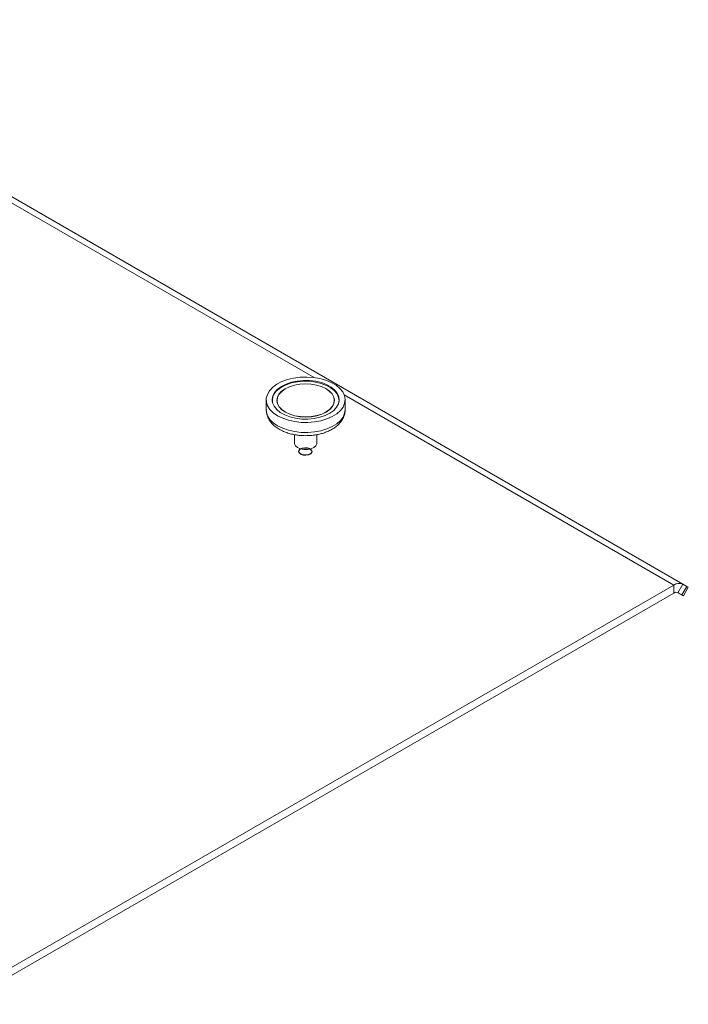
# Model space of a CAD drawing. Header units: millimetres. Extents: x 13 to 419, y 7 to 273.
# Tile 14 of 17: x 327 to 348, y 125 to 157. Entities that reach past the tile are written whole.
import ezdxf

# ---------------------------------------------------------------- set-up
doc = ezdxf.new("R2010")
doc.units = ezdxf.units.MM

msp = doc.modelspace()

# ---------------------------------------------------------------- linework, layer by layer
at = {"color": 7, "linetype": 'Continuous', "lineweight": 0}
for p, q in [((348.1221, 138.6418), (261.8975, 188.4182)), ((334.7088, 144.5787), (334.7088, 144.2566)), ((337.2488, 144.2566), (337.2488, 144.5787)), ((334.9036, 144.5579), (334.9036, 144.5183)), ((335.0573, 144.5579), (335.0573, 144.502)), ((336.9003, 144.502), (336.9003, 144.5579)), ((337.054, 144.5183), (337.054, 144.5579)), ((335.6232, 143.4546), (335.6232, 143.1781)), ((336.3344, 143.1781), (336.3344, 143.4548)), ((347.8268, 138.6126), (324.8895, 125.3711)), ((347.8268, 138.3533), (347.8268, 138.6126)), ((347.9634, 138.3669), (348.1221, 138.6418)), ((348.0911, 138.2931), (348.2498, 138.5681)), ((348.1221, 138.6418), (348.2498, 138.5681)), ((347.8268, 138.3533), (324.8895, 125.1119)), ((348.0289, 138.329), (347.9608, 138.3683)), ((347.9634, 138.3669), (348.0911, 138.2931)), ((348.1387, 138.2656), (348.2975, 138.5405))]:
    msp.add_line(p, q, dxfattribs=at)
at = {"color": 8, "linetype": 'Continuous', "lineweight": 0}
for p, q in [((336.2519, 145.2947), (270.7511, 183.1075)), ((347.8268, 138.6126), (337.2191, 144.7363))]:
    msp.add_line(p, q, dxfattribs=at)
at = {"color": 7, "linetype": 'Continuous', "lineweight": 0, "flags": 128}
for points in [[(334.9165, 144.9805), (335.0494, 145.0783), (335.2091, 145.1618), (335.3909, 145.2285), (335.5896, 145.2765), (335.7995, 145.3045), (336.0145, 145.3115), (336.2286, 145.2975), (336.4354, 145.2628), (336.6291, 145.2084), (336.8041, 145.1359), (336.9554, 145.0474), (337.0786, 144.9453), (337.1701, 144.8328), (337.2273, 144.7129), (337.2487, 144.5892), (337.2335, 144.4651), (337.1822, 144.3443), (337.0963, 144.2303), (336.9782, 144.1263), (336.8314, 144.0353), (336.6601, 143.9599), (336.4691, 143.9024), (336.2641, 143.8643), (336.0508, 143.8467), (335.8355, 143.8502), (335.6243, 143.8747), (335.4233, 143.9194), (335.2383, 143.983), (335.0746, 144.0639), (334.9369, 144.1595), (334.8291, 144.2672), (334.7545, 144.3838), (334.715, 144.5061), (334.712, 144.6304), (334.7453, 144.7532), (334.8142, 144.8711), (334.9165, 144.9805)], [(335.0752, 144.9205), (335.1994, 145.0105), (335.3501, 145.0858), (335.5222, 145.1439), (335.7099, 145.1827), (335.9067, 145.2009), (336.106, 145.198), (336.301, 145.1739), (336.485, 145.1296), (336.6517, 145.0665), (336.7955, 144.9868), (336.9115, 144.8933), (336.9958, 144.789), (337.0454, 144.6775), (337.0587, 144.5627), (337.0352, 144.4484), (336.9758, 144.3386), (336.8824, 144.2369), (336.7582, 144.1469), (336.6075, 144.0715), (336.4353, 144.0135), (336.2477, 143.9747), (336.0508, 143.9564), (335.8516, 143.9594), (335.6566, 143.9834), (335.4726, 144.0277), (335.3059, 144.0908), (335.1621, 144.1705), (335.0461, 144.2641), (334.9618, 144.3684), (334.9122, 144.4798), (334.8989, 144.5947), (334.9224, 144.7089), (334.9818, 144.8188), (335.0752, 144.9205)], [(335.2038, 144.8511), (335.3177, 144.9328), (335.4571, 145), (335.6165, 145.0503), (335.7899, 145.0816), (335.9705, 145.0928), (336.1514, 145.0835), (336.3257, 145.0539), (336.4866, 145.0053), (336.6281, 144.9396), (336.7446, 144.8591), (336.8316, 144.7671), (336.8859, 144.667), (336.9054, 144.5627), (336.8892, 144.4583), (336.838, 144.3577), (336.7538, 144.2648), (336.6399, 144.1831), (336.5005, 144.1159), (336.3411, 144.0656), (336.1677, 144.0343), (335.9871, 144.023), (335.8062, 144.0324), (335.6319, 144.0619), (335.471, 144.1105), (335.3295, 144.1763), (335.213, 144.2568), (335.126, 144.3488), (335.0717, 144.4489), (335.0522, 144.5531), (335.0684, 144.6576), (335.1196, 144.7582), (335.2038, 144.8511)], [(335.208, 144.8495), (335.3214, 144.9307), (335.46, 144.9976), (335.6185, 145.0476), (335.7909, 145.0787), (335.9705, 145.0899), (336.1504, 145.0806), (336.3238, 145.0512), (336.4838, 145.0029), (336.6245, 144.9375), (336.7404, 144.8574), (336.827, 144.7659), (336.8809, 144.6664), (336.9003, 144.5627), (336.8842, 144.4588), (336.8333, 144.3588), (336.7496, 144.2664), (336.6362, 144.1852), (336.4976, 144.1183), (336.3391, 144.0683), (336.1667, 144.0371), (335.9871, 144.026), (335.8072, 144.0353), (335.6338, 144.0646), (335.4737, 144.113), (335.3331, 144.1784), (335.2172, 144.2584), (335.1306, 144.3499), (335.0766, 144.4495), (335.0573, 144.5531), (335.0734, 144.657), (335.1243, 144.7571), (335.208, 144.8495)], [(335.0795, 144.8981), (335.2031, 144.9877), (335.3531, 145.0627), (335.5244, 145.1205), (335.7112, 145.1591), (335.9071, 145.1772), (336.1054, 145.1743), (336.2995, 145.1504), (336.4826, 145.1063), (336.6485, 145.0435), (336.7917, 144.9642), (336.9072, 144.871), (336.991, 144.7672), (337.0404, 144.6563), (337.0536, 144.542), (337.0455, 144.4803)], [(335.6232, 143.1781), (335.6244, 143.1614), (335.653, 143.0959), (335.7169, 143.0393), (335.8091, 142.9977), (335.9198, 142.9757), (336.0369, 142.9756), (336.1476, 142.9974), (336.2401, 143.0389), (336.3043, 143.0954), (336.3331, 143.1609), (336.3344, 143.1781)], [(348.2498, 138.5681), (348.275, 138.5535), (348.2911, 138.5443), (348.2974, 138.5406), (348.2975, 138.5405)], [(348.0289, 138.329), (348.0674, 138.3067), (348.0987, 138.2887), (348.1215, 138.2755), (348.135, 138.2677), (348.1386, 138.2656), (348.1323, 138.2693), (348.1162, 138.2786), (348.0911, 138.2931)]]:
    msp.add_lwpolyline(points, dxfattribs=at)
at = {"color": 8, "linetype": 'Continuous', "lineweight": 0, "flags": 128}
msp.add_lwpolyline([(337.2488, 144.2566), (337.2335, 144.143), (337.1822, 144.0222), (337.0963, 143.9082), (336.9782, 143.8042), (336.8314, 143.7132), (336.6601, 143.6378), (336.4691, 143.5803), (336.2641, 143.5422), (336.0508, 143.5246), (335.8355, 143.5281), (335.6243, 143.5526), (335.4233, 143.5973), (335.2383, 143.6609), (335.0746, 143.7418), (334.9369, 143.8374), (334.8291, 143.9451), (334.7545, 144.0617), (334.715, 144.184), (334.7088, 144.2566)], dxfattribs=at)
at = {"color": 7, "linetype": 'Continuous', "flags": 128}
msp.add_lwpolyline([(336.0658, 142.8043), (335.9869, 142.7906), (335.905, 142.7954), (335.8325, 142.8179), (335.7804, 142.8547), (335.7567, 142.9002), (335.7649, 142.9475), (335.8039, 142.9893), (335.8677, 143.0194), (335.9465, 143.0331), (336.0284, 143.0283), (336.1009, 143.0059), (336.153, 142.969), (336.1767, 142.9235), (336.1685, 142.8763), (336.1295, 142.8344), (336.0658, 142.8043)], dxfattribs=at)
at = {"color": 7, "linetype": 'Continuous', "lineweight": 0}
for centre, radius, start, end in [((335.3384, 144.5519), 0.4323, 126.79252, 189.53113), ((347.9998, 138.3711), 0.297, 65.68605, 125.61817), ((347.9068, 138.2417), 0.1373, 65.68605, 125.61817)]:
    msp.add_arc(centre, radius, start, end, dxfattribs=at)
for points, knots in [([(334.7126, 144.2505), (334.712, 144.23), (334.7101, 144.1622), (334.7409, 144.0522), (334.8011, 143.9271), (334.887, 143.815), (334.995, 143.7151), (335.1211, 143.6298), (335.259, 143.5602), (335.406, 143.5052), (335.5466, 143.4675), (335.677, 143.4435), (335.8161, 143.4259), (335.917, 143.4233), (335.9788, 143.4217)], [0, 0, 0, 0, 0.0419929, 0.1383219, 0.228859, 0.3221382, 0.4169805, 0.5112129, 0.6027653, 0.6898981, 0.777696, 0.841691, 0.9030288, 1, 1, 1, 1]), ([(335.9788, 143.4217), (336.0459, 143.4236), (336.1404, 143.4261), (336.2774, 143.4432), (336.392, 143.4635), (336.523, 143.497), (336.6527, 143.5417), (336.7785, 143.5987), (336.8963, 143.668), (337.0029, 143.7497), (337.0947, 143.8436), (337.1691, 143.9493), (337.2208, 144.0662), (337.2477, 144.1682), (337.2457, 144.23), (337.2451, 144.2491)], [0, 0, 0, 0, 0.10533731, 0.14835289, 0.21927608, 0.2922234, 0.36988745, 0.45033287, 0.53292621, 0.61712598, 0.70228663, 0.78790833, 0.87388726, 0.96102879, 1, 1, 1, 1])]:
    msp.add_open_spline(points, degree=3, knots=knots, dxfattribs=at)

doc.saveas('drawing.dxf')
